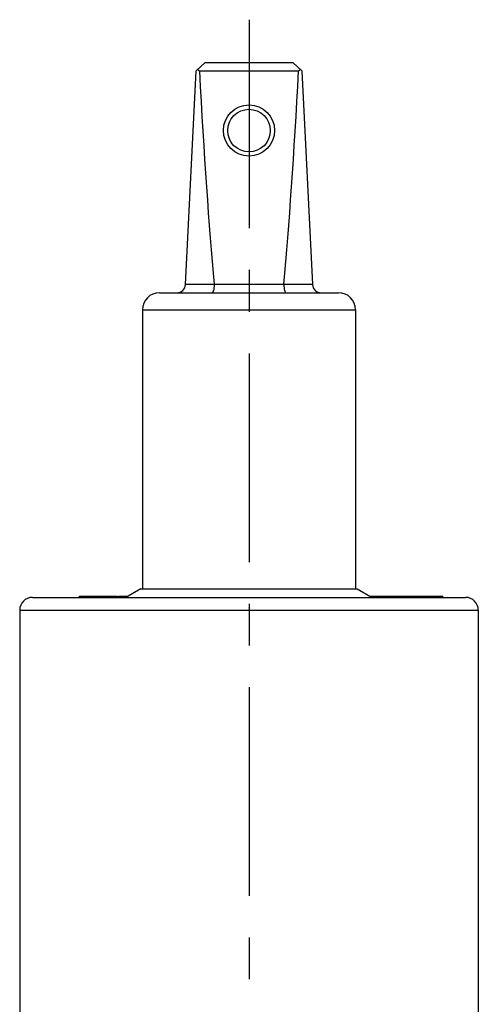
# Model space of a CAD drawing. Header units: millimetres. Extents: x 0 to 1000, y 0 to 1000.
# Tile 3 of 3: x 473 to 527, y 525 to 641. Entities that reach past the tile are written whole.
import ezdxf

# ---------------------------------------------------------------- set-up
doc = ezdxf.new("R2010")
doc.units = ezdxf.units.MM
doc.header["$LTSCALE"] = 65.185185
doc.linetypes.add('CENTER', pattern=[0.6, 0.375, -0.075, 0.075, -0.075])
doc.layers.get('0').update_dxf_attribs({"linetype": 'CONTINUOUS'})
for name, color, linetype in [('ACHSEN_S', 7, 'CONTINUOUS'), ('KOERPER', 7, 'CONTINUOUS'), ('KONST.EL_MIT_GEO', 7, 'CONTINUOUS')]:
    doc.layers.add(name, color=color, linetype=linetype)

msp = doc.modelspace()

# ---------------------------------------------------------------- linework, layer by layer
at = {"color": 7, "linetype": 'Continuous'}
for p, q in [((493.8, 634.85), (494.85, 635.85)), ((494.85, 635.85), (505.15, 635.85)), ((506.2, 634.85), (505.15, 635.85)), ((492.55, 609.8), (493.8, 634.85)), ((494.19, 634.85), (505.81, 634.85)), ((506.2, 634.85), (507.45, 609.8)), ((492.55, 609.85), (495.91, 609.85)), ((504.09, 609.8), (495.91, 609.8)), ((504.09, 609.85), (507.45, 609.85)), ((489.5, 608.85), (510.5, 608.85)), ((487.5, 606.85), (487.5, 574.15)), ((487.5, 606.85), (512.5, 606.85)), ((512.5, 606.85), (512.5, 574.15))]:
    msp.add_line(p, q, dxfattribs=at)
for centre, radius in [((500, 627.87), 3), ((500, 627.85), 2.5)]:
    msp.add_circle(centre, radius, dxfattribs=at)
for centre, radius, start, end in [((491.55, 609.85), 1, 270, 357.14), ((495.42, 609.81), 0.483, 359.2765, 5.2), ((504.58, 609.81), 0.483, 174.8, 180.7235), ((508.45, 609.85), 1, 182.86, 270), ((489.5, 606.85), 2, 90, 180), ((510.5, 606.85), 2, 0, 90)]:
    msp.add_arc(centre, radius, start, end, dxfattribs=at)
for centre, major_axis, ratio, start_param, end_param in [((500, 640.75), (8.5, 0), 0.951289, -2.356194, -2.324149), ((500, 758.95), (0, 170.14), 0.049958, -3.894945, -3.644174), ((500, 758.95), (0, 170.14), 0.049958, -2.639011, -2.38824), ((500, 640.75), (8.5, 0), 0.951289, -0.817444, -0.785398)]:
    msp.add_ellipse(centre, major_axis=major_axis, ratio=ratio, start_param=start_param, end_param=end_param, dxfattribs=at)
for points in [[(495.91, 609.8), (495.91, 609.68), (495.89, 609.45), (495.85, 609.18), (495.79, 609.01), (495.75, 608.92), (495.7, 608.85), (495.66, 608.85)], [(504.09, 609.8), (504.09, 609.68), (504.11, 609.45), (504.15, 609.18), (504.21, 609.01), (504.25, 608.92), (504.3, 608.85), (504.34, 608.85)]]:
    msp.add_open_spline(points, degree=3, knots=[0, 0, 0, 0, 0.367027, 0.675021, 0.794758, 0.888218, 1, 1, 1, 1], dxfattribs=at)
at = {"layer": 'ACHSEN_S', "color": 40, "linetype": 'CENTER'}
msp.add_line((500, 640.85), (500, 359.93), dxfattribs=at)
at = {"layer": 'KOERPER', "color": 7, "linetype": 'Continuous'}
for p, q in [((487.3, 574.15), (485.57, 573.15)), ((487.3, 574.15), (512.7, 574.15)), ((512.7, 574.15), (514.43, 573.15)), ((480.1, 573.15), (480.1, 573.3)), ((480.1, 573.3), (484.52, 573.3)), ((480.11, 573.15), (480.11, 573.3)), ((481.75, 573.15), (481.75, 573.3)), ((482.45, 573.15), (482.45, 573.3)), ((483.93, 573.15), (483.93, 573.3)), ((484.02, 573.15), (484.02, 573.3)), ((484.1, 573.15), (484.1, 573.3)), ((484.52, 573.15), (484.52, 573.3)), ((484.7, 573.15), (484.7, 573.3)), ((484.7, 573.3), (485.83, 573.3)), ((485.42, 573.15), (485.42, 573.3)), ((514.17, 573.3), (522.74, 573.3)), ((514.22, 573.27), (514.22, 573.3)), ((515.29, 573.15), (515.29, 573.3)), ((515.46, 573.15), (515.46, 573.3)), ((515.76, 573.15), (515.76, 573.3)), ((516.72, 573.15), (516.72, 573.3)), ((519.8, 573.15), (519.8, 573.3)), ((522.74, 573.15), (522.74, 573.3))]:
    msp.add_line(p, q, dxfattribs=at)
at = {"layer": 'KONST.EL_MIT_GEO', "color": 7, "linetype": 'Continuous'}
for p, q in [((474.6, 573.15), (525.4, 573.15)), ((473.1, 571.65), (473.1, 515.97)), ((473.1, 571.65), (526.9, 571.65)), ((526.9, 571.65), (526.9, 515.97))]:
    msp.add_line(p, q, dxfattribs=at)
for centre, start, end in [((474.6, 571.65), 90, 180), ((525.4, 571.65), 0, 90)]:
    msp.add_arc(centre, 1.5, start, end, dxfattribs=at)

doc.saveas('drawing.dxf')
